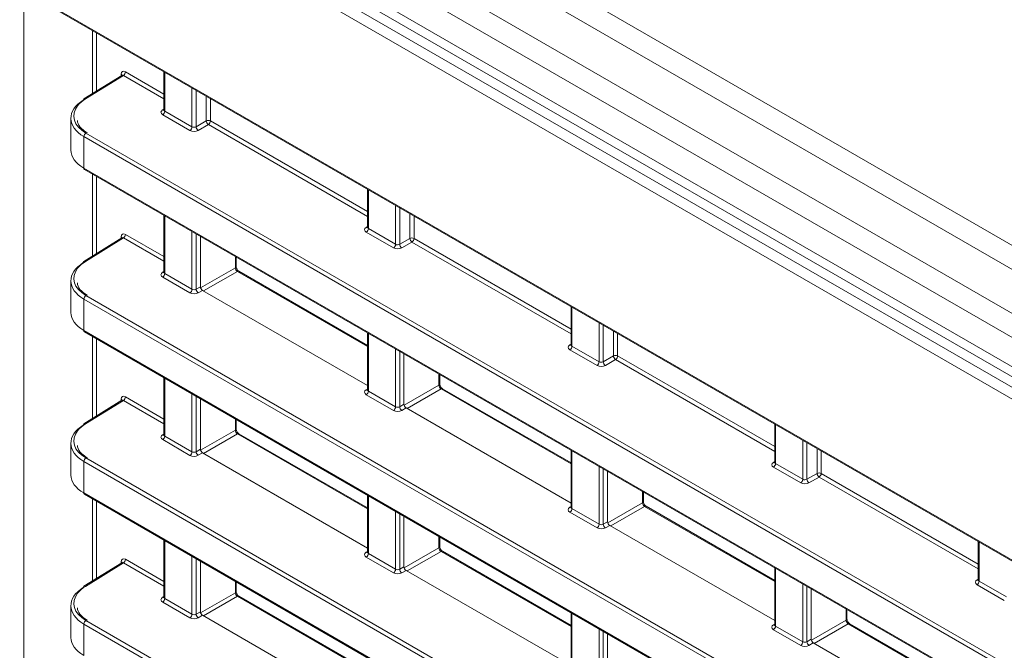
# Model space of a CAD drawing. Header units: millimetres. Extents: x 0 to 1118, y 0 to 864.
# Tile 200 of 256: x 534 to 550, y 139 to 149. Entities that reach past the tile are written whole.
import ezdxf

# ---------------------------------------------------------------- set-up
doc = ezdxf.new("R2010")
doc.units = ezdxf.units.MM

msp = doc.modelspace()

# ---------------------------------------------------------------- linework, layer by layer
at = {"color": 9, "linetype": 'Continuous', "lineweight": 0}
for p, q in [((600.1916, 116.8816), (455.8181, 200.2267)), ((599.9416, 116.6177), (455.5681, 199.9628)), ((599.6184, 116.0579), (455.2449, 199.4029)), ((599.5148, 115.7094), (455.1413, 199.0545)), ((599.5148, 115.2151), (455.1413, 198.5601)), ((454.7683, 198.4284), (600.2383, 114.4503)), ((600.1515, 114.2981), (454.6814, 198.2762)), ((533.7633, 149.8955), (557.7613, 136.0417)), ((533.7627, 149.8543), (533.7627, 98.9036)), ((534.9241, 148.1409), (534.9241, 149.2085)), ((534.9942, 149.168), (534.9942, 148.1842)), ((535.4487, 148.4473), (534.805, 148.0493)), ((535.4127, 148.443), (535.4127, 148.4674)), ((536.134, 148.0517), (535.4487, 148.4473)), ((535.4834, 148.5082), (536.134, 148.1327)), ((536.1486, 148.5016), (536.1486, 147.8439)), ((536.6095, 147.5778), (536.6095, 148.2356)), ((536.6795, 148.1951), (536.6795, 147.5789)), ((536.8517, 147.6782), (536.8517, 148.0957)), ((536.9218, 148.0553), (536.9218, 147.6779)), ((536.1126, 147.8653), (536.134, 147.8785)), ((536.5747, 147.517), (536.1139, 147.783)), ((536.1486, 147.8439), (536.6095, 147.5778)), ((536.6795, 147.5789), (536.8517, 147.6782)), ((536.887, 147.617), (536.7149, 147.5176)), ((539.5811, 146.0617), (536.887, 147.617)), ((536.9218, 147.6779), (539.5811, 146.1427)), ((556.7458, 134.731), (534.7789, 147.4122)), ((534.7789, 147.4122), (534.7789, 146.88)), ((534.8136, 147.4731), (556.7805, 134.7918)), ((534.7789, 146.88), (556.7458, 134.1988)), ((534.9241, 145.3891), (534.9241, 146.7793)), ((534.9942, 146.7388), (534.9942, 145.4325)), ((539.5958, 146.5116), (539.5958, 145.8539)), ((540.0566, 145.5878), (540.0566, 146.2456)), ((540.1267, 146.2051), (540.1267, 145.5889)), ((536.1486, 146.0724), (536.1486, 145.0921)), ((540.2988, 145.6882), (540.2988, 146.1057)), ((540.3689, 146.0653), (540.3689, 145.6879)), ((539.5598, 145.8753), (539.5811, 145.8885)), ((535.4127, 145.6913), (535.4127, 145.7156)), ((535.4834, 145.7565), (536.134, 145.3809)), ((536.6095, 144.8261), (536.6095, 145.8063)), ((536.6795, 145.7659), (536.6795, 144.8271)), ((540.0219, 145.527), (539.561, 145.793)), ((539.5958, 145.8539), (540.0566, 145.5878)), ((535.4487, 145.6956), (534.805, 145.2976)), ((536.134, 145.3), (535.4487, 145.6956)), ((540.1267, 145.5889), (540.2988, 145.6882)), ((540.3342, 145.627), (540.162, 145.5277)), ((543.0283, 144.0717), (540.3342, 145.627)), ((540.3689, 145.6879), (543.0283, 144.1527)), ((537.3437, 145.1909), (537.3437, 145.3825)), ((536.1126, 145.1136), (536.134, 145.1268)), ((536.1486, 145.0921), (536.6095, 144.8261)), ((536.755, 144.8511), (537.3437, 145.1909)), ((537.379, 145.1297), (536.8044, 144.798)), ((539.5811, 143.8585), (537.379, 145.1297)), ((536.5747, 144.7652), (536.1139, 145.0312)), ((536.6795, 144.8271), (536.7521, 144.869)), ((534.8136, 144.7213), (556.7805, 132.0401)), ((536.7875, 144.8078), (536.7149, 144.7659)), ((556.7458, 131.9792), (534.7789, 144.6605)), ((534.7789, 144.6605), (534.7789, 144.1283)), ((543.0429, 144.5216), (543.0429, 143.8639)), ((543.5037, 143.5978), (543.5037, 144.2556)), ((543.5738, 144.2151), (543.5738, 143.5989)), ((534.7789, 144.1283), (556.7458, 131.447)), ((539.5958, 144.0824), (539.5958, 143.1021)), ((543.746, 143.6982), (543.746, 144.1157)), ((543.816, 144.0753), (543.816, 143.6979)), ((534.9241, 142.6374), (534.9241, 144.0275)), ((534.9942, 143.9871), (534.9942, 142.6807)), ((543.0069, 143.8853), (543.0283, 143.8985)), ((540.0566, 142.8361), (540.0566, 143.8164)), ((540.1267, 143.7759), (540.1267, 142.8371)), ((543.469, 143.537), (543.0082, 143.803)), ((543.0429, 143.8639), (543.5037, 143.5978)), ((543.5738, 143.5989), (543.746, 143.6982)), ((543.7813, 143.637), (543.6092, 143.5377)), ((546.4754, 142.0818), (543.7813, 143.637)), ((543.816, 143.6979), (546.4754, 142.1627)), ((540.7908, 143.2009), (540.7908, 143.3925)), ((536.1486, 143.3206), (536.1486, 142.3404)), ((536.6095, 142.0743), (536.6095, 143.0546)), ((539.5598, 143.1236), (539.5811, 143.1368)), ((540.0219, 142.7752), (539.561, 143.0413)), ((539.5958, 143.1021), (540.0566, 142.8361)), ((540.2022, 142.8611), (540.7908, 143.2009)), ((540.8262, 143.1397), (540.2516, 142.808)), ((543.0283, 141.8685), (540.8262, 143.1397)), ((535.4487, 142.9438), (534.805, 142.5458)), ((535.4127, 142.9395), (535.4127, 142.9639)), ((536.134, 142.5483), (535.4487, 142.9438)), ((535.4834, 143.0047), (536.134, 142.6292)), ((536.6795, 143.0141), (536.6795, 142.0754)), ((540.1267, 142.8371), (540.1993, 142.879)), ((540.2346, 142.8178), (540.162, 142.7759)), ((537.3437, 142.4392), (537.3437, 142.6307)), ((536.1126, 142.3618), (536.134, 142.375)), ((536.755, 142.0994), (537.3437, 142.4392)), ((537.379, 142.378), (536.8044, 142.0463)), ((539.5811, 141.1067), (537.379, 142.378)), ((546.49, 142.5316), (546.49, 141.8739)), ((536.5747, 142.0135), (536.1139, 142.2795)), ((536.1486, 142.3404), (536.6095, 142.0743)), ((546.9509, 141.6078), (546.9509, 142.2656)), ((547.021, 142.2251), (547.021, 141.6089)), ((536.6795, 142.0754), (536.7521, 142.1173)), ((536.7875, 142.0561), (536.7149, 142.0142)), ((543.0429, 142.0924), (543.0429, 141.1121)), ((547.1931, 141.7083), (547.1931, 142.1257)), ((547.2632, 142.0853), (547.2632, 141.7079)), ((556.7458, 129.2275), (534.7789, 141.9087)), ((534.7789, 141.9087), (534.7789, 141.3766)), ((534.8136, 141.9696), (556.7805, 129.2883)), ((546.4541, 141.8953), (546.4754, 141.9085)), ((546.49, 141.8739), (546.9509, 141.6078)), ((543.5037, 140.8461), (543.5037, 141.8264)), ((543.5738, 141.7859), (543.5738, 140.8471)), ((546.9161, 141.547), (546.4553, 141.813)), ((547.021, 141.6089), (547.1931, 141.7083)), ((547.2632, 141.7079), (549.9225, 140.1727)), ((547.2285, 141.647), (547.0563, 141.5477)), ((549.9225, 140.0918), (547.2285, 141.647)), ((534.7789, 141.3766), (556.7458, 128.6953)), ((544.238, 141.2109), (544.238, 141.4025)), ((534.9241, 139.8857), (534.9241, 141.2758)), ((534.9942, 141.2353), (534.9942, 139.929)), ((539.5958, 141.3306), (539.5958, 140.3504)), ((543.6493, 140.8711), (544.238, 141.2109)), ((540.0566, 140.0843), (540.0566, 141.0646)), ((543.0069, 141.1336), (543.0283, 141.1468)), ((543.469, 140.7852), (543.0082, 141.0513)), ((543.0429, 141.1121), (543.5037, 140.8461)), ((544.2733, 141.1497), (543.6987, 140.818)), ((546.4754, 139.8785), (544.2733, 141.1497)), ((540.1267, 141.0241), (540.1267, 140.0854)), ((543.5738, 140.8471), (543.6464, 140.889)), ((543.6818, 140.8278), (543.6092, 140.7859)), ((536.1486, 140.5689), (536.1486, 139.5886)), ((540.7908, 140.4492), (540.7908, 140.6407)), ((549.9372, 140.5416), (549.9372, 139.8839)), ((539.5598, 140.3718), (539.5811, 140.385)), ((540.2022, 140.1094), (540.7908, 140.4492)), ((540.8262, 140.388), (540.2516, 140.0563)), ((543.0283, 139.1167), (540.8262, 140.388)), ((535.4127, 140.1878), (535.4127, 140.2121)), ((535.4834, 140.253), (536.134, 139.8774)), ((536.6095, 139.3226), (536.6095, 140.3029)), ((536.6795, 140.2624), (536.6795, 139.3236)), ((540.0219, 140.0235), (539.561, 140.2895)), ((539.5958, 140.3504), (540.0566, 140.0843)), ((535.4487, 140.1921), (534.805, 139.7941)), ((536.134, 139.7965), (535.4487, 140.1921)), ((540.1267, 140.0854), (540.1993, 140.1273)), ((540.2346, 140.0661), (540.162, 140.0242)), ((546.49, 140.1024), (546.49, 139.1221)), ((537.3437, 139.6874), (537.3437, 139.879)), ((549.9012, 139.9053), (549.9225, 139.9185)), ((549.9372, 139.8839), (550.398, 139.6178)), ((546.9509, 138.8561), (546.9509, 139.8364)), ((547.021, 139.7959), (547.021, 138.8571)), ((550.3633, 139.557), (549.9025, 139.823)), ((536.1126, 139.6101), (536.134, 139.6233)), ((536.1486, 139.5886), (536.6095, 139.3226)), ((536.755, 139.3476), (537.3437, 139.6874)), ((537.379, 139.6262), (536.8044, 139.2945)), ((539.5811, 138.355), (537.379, 139.6262)), ((536.5747, 139.2617), (536.1139, 139.5278)), ((547.6851, 139.2209), (547.6851, 139.4125)), ((534.8136, 139.2178), (556.7805, 126.5366)), ((536.6795, 139.3236), (536.7521, 139.3655)), ((536.7875, 139.3043), (536.7149, 139.2624)), ((543.0429, 139.3407), (543.0429, 138.3604)), ((547.0965, 138.8811), (547.6851, 139.2209)), ((556.7458, 126.4757), (534.7789, 139.157)), ((534.7789, 139.157), (534.7789, 138.6248)), ((543.5037, 138.0944), (543.5037, 139.0746)), ((543.5738, 139.0342), (543.5738, 138.0954)), ((546.4541, 139.1436), (546.4754, 139.1568)), ((546.9161, 138.7952), (546.4553, 139.0613)), ((546.49, 139.1221), (546.9509, 138.8561)), ((547.7205, 139.1597), (547.1459, 138.828)), ((549.9225, 137.8885), (547.7205, 139.1597)), ((547.021, 138.8571), (547.0935, 138.899)), ((547.1289, 138.8378), (547.0563, 138.7959))]:
    msp.add_line(p, q, dxfattribs=at)
at = {"color": 7, "linetype": 'Continuous', "lineweight": 15}
for p, q in [((455.2449, 198.3312), (599.6184, 114.9861)), ((533.7737, 149.8726), (557.7717, 136.0189)), ((535.4235, 148.4497), (534.7794, 148.0514)), ((536.134, 148.5101), (536.134, 147.8647)), ((534.5592, 147.7213), (534.5592, 147.1833)), ((536.1338, 147.8649), (536.1325, 147.8586)), ((534.7892, 146.8571), (556.7562, 134.1759)), ((539.5811, 146.5201), (539.5811, 145.8747)), ((536.134, 146.0808), (536.134, 145.1129)), ((539.581, 145.8749), (539.5797, 145.8686)), ((536.7521, 144.869), (536.7521, 145.724)), ((535.4235, 145.698), (534.7794, 145.2997)), ((537.3577, 145.211), (537.3577, 145.3744)), ((536.1338, 145.1132), (536.1325, 145.1069)), ((539.5811, 143.8747), (537.4034, 145.1318)), ((534.5592, 144.9695), (534.5592, 144.4315)), ((536.7875, 144.8078), (539.5811, 143.1951)), ((543.0283, 144.5301), (543.0283, 143.8847)), ((534.7892, 144.1054), (556.7562, 131.4242)), ((539.5811, 144.0908), (539.5811, 143.123)), ((543.0281, 143.8849), (543.0268, 143.8786)), ((540.1993, 142.879), (540.1993, 143.734)), ((540.8049, 143.221), (540.8049, 143.3844)), ((536.134, 143.3291), (536.134, 142.3612)), ((539.581, 143.1232), (539.5797, 143.1169)), ((543.0283, 141.8847), (540.8506, 143.1418)), ((535.4235, 142.9462), (534.7794, 142.5479)), ((536.7521, 142.1173), (536.7521, 142.9722)), ((540.2346, 142.8178), (543.0283, 141.2051)), ((537.3577, 142.4592), (537.3577, 142.6226)), ((546.4754, 142.5401), (546.4754, 141.8947)), ((539.5811, 141.1229), (537.4034, 142.3801)), ((534.5592, 142.2178), (534.5592, 141.6798)), ((536.1338, 142.3614), (536.1325, 142.3551)), ((536.7875, 142.0561), (539.5811, 140.4433)), ((543.0283, 142.1009), (543.0283, 141.133)), ((546.4753, 141.8949), (546.474, 141.8886)), ((543.6464, 140.889), (543.6464, 141.744)), ((544.252, 141.231), (544.252, 141.3944)), ((534.7892, 141.3537), (556.7562, 128.6724)), ((539.5811, 141.3391), (539.5811, 140.3712)), ((543.0281, 141.1332), (543.0268, 141.1269)), ((546.4754, 139.8947), (544.2977, 141.1518)), ((540.1993, 140.1273), (540.1993, 140.9823)), ((543.6818, 140.8278), (546.4754, 139.2151)), ((536.134, 140.5774), (536.134, 139.6095)), ((540.8049, 140.4692), (540.8049, 140.6326)), ((549.9225, 140.5501), (549.9225, 139.9047)), ((539.581, 140.3715), (539.5797, 140.3651)), ((543.0283, 139.1329), (540.8506, 140.3901)), ((536.7521, 139.3655), (536.7521, 140.2205)), ((535.4235, 140.1945), (534.7794, 139.7962)), ((540.2346, 140.0661), (543.0283, 138.4533)), ((546.4754, 140.1109), (546.4754, 139.143)), ((537.3577, 139.7075), (537.3577, 139.8709)), ((549.9224, 139.905), (549.9211, 139.8986)), ((547.0935, 138.899), (547.0935, 139.754)), ((536.1338, 139.6097), (536.1325, 139.6034)), ((539.5811, 138.3712), (537.4034, 139.6283)), ((534.5592, 139.466), (534.5592, 138.928)), ((547.6992, 139.241), (547.6992, 139.4044)), ((536.7875, 139.3043), (539.5811, 137.6916)), ((543.0283, 139.3491), (543.0283, 138.3812)), ((546.4753, 139.1432), (546.474, 139.1369)), ((549.9225, 137.9047), (547.7449, 139.1618)), ((543.6464, 138.1373), (543.6464, 138.9923)), ((547.1289, 138.8378), (549.9225, 137.2251))]:
    msp.add_line(p, q, dxfattribs=at)
at = {"color": 9, "linetype": 'Continuous', "lineweight": 0}
for centre, radius, start, end in [((535.4009, 148.4427), 0.0273, 19.26336, 64.30426), ((535.4065, 148.5118), 0.077, 303.22971, 357.34769), ((534.7905, 148.0298), 0.0244, 53.48924, 117.32586), ((536.128, 147.8886), 0.0279, 236.51329, 281.70625), ((536.0717, 147.8474), 0.077, 303.22971, 357.34769), ((536.5325, 147.5814), 0.077, 303.22971, 357.34769), ((536.7587, 147.5837), 0.0793, 183.52223, 236.47777), ((536.8864, 147.6094), 0.077, 62.65648, 116.76622), ((536.9308, 147.6831), 0.0793, 183.52223, 236.47777), ((536.8448, 147.6815), 0.077, 303.22971, 357.34769), ((534.8558, 147.4086), 0.077, 123.22971, 177.34769), ((539.5752, 145.8986), 0.0279, 236.51329, 281.70625), ((535.4009, 145.691), 0.0273, 19.26336, 64.30426), ((535.4065, 145.76), 0.077, 303.22971, 357.34769), ((539.5188, 145.8574), 0.077, 303.22971, 357.34769), ((539.9796, 145.5914), 0.077, 303.22971, 357.34769), ((540.2058, 145.5937), 0.0793, 183.52223, 236.47777), ((540.3335, 145.6195), 0.077, 62.65648, 116.76622), ((540.3779, 145.6931), 0.0793, 183.52223, 236.47777), ((540.2919, 145.6915), 0.077, 303.22971, 357.34769), ((534.7905, 145.278), 0.0244, 53.48924, 117.32586), ((537.3331, 145.2133), 0.0248, 295.38794, 354.63803), ((536.128, 145.1368), 0.0279, 236.51329, 281.70625), ((536.0717, 145.0957), 0.077, 303.22971, 357.34769), ((537.3931, 145.1093), 0.0248, 65.36022, 124.60414), ((534.8558, 144.6569), 0.077, 123.22971, 177.34769), ((536.5325, 144.8296), 0.077, 303.22971, 357.34769), ((536.7587, 144.832), 0.0793, 183.52223, 236.47777), ((543.0223, 143.9086), 0.0279, 236.51329, 281.70625), ((542.9659, 143.8674), 0.077, 303.22971, 357.34769), ((543.7807, 143.6295), 0.077, 62.65648, 116.76622), ((543.4268, 143.6014), 0.077, 303.22971, 357.34769), ((543.653, 143.6038), 0.0793, 183.52223, 236.47777), ((543.8251, 143.7031), 0.0793, 183.52223, 236.47777), ((543.7391, 143.7015), 0.077, 303.22971, 357.34769), ((540.7802, 143.2233), 0.0248, 295.38794, 354.63803), ((539.5752, 143.1468), 0.0279, 236.5278, 281.56335), ((539.5188, 143.1057), 0.077, 303.22971, 357.34769), ((540.8402, 143.1193), 0.0248, 65.36022, 124.60414), ((535.4009, 142.9393), 0.0273, 19.26336, 64.30426), ((535.4065, 143.0083), 0.077, 303.22971, 357.34769), ((539.9796, 142.8397), 0.077, 303.22971, 357.34769), ((540.2058, 142.842), 0.0793, 183.52223, 236.47777), ((534.7905, 142.5263), 0.0244, 53.48924, 117.32586), ((537.3331, 142.4616), 0.0248, 295.38794, 354.63803), ((537.3931, 142.3576), 0.0248, 65.36022, 124.60414), ((536.128, 142.3851), 0.0279, 236.51329, 281.70625), ((536.0717, 142.3439), 0.077, 303.22971, 357.34769), ((536.5325, 142.0779), 0.077, 303.22971, 357.34769), ((536.7587, 142.0803), 0.0793, 183.52223, 236.47777), ((534.8558, 141.9052), 0.077, 123.22971, 177.34769), ((546.4695, 141.9186), 0.0279, 236.5278, 281.56335), ((546.4131, 141.8774), 0.077, 303.22971, 357.34769), ((547.2278, 141.6395), 0.077, 62.65648, 116.76622), ((547.2722, 141.7131), 0.0793, 183.52223, 236.47777), ((547.1862, 141.7115), 0.077, 303.22971, 357.34769), ((546.8739, 141.6114), 0.077, 303.22971, 357.34769), ((547.1001, 141.6138), 0.0793, 183.52223, 236.47777), ((544.2274, 141.2333), 0.0248, 295.38794, 354.63803), ((543.0223, 141.1569), 0.0279, 236.5278, 281.56335), ((542.9659, 141.1157), 0.077, 303.22971, 357.34769), ((544.2874, 141.1293), 0.0248, 65.36022, 124.60414), ((543.4268, 140.8497), 0.077, 303.22971, 357.34769), ((543.653, 140.852), 0.0793, 183.52223, 236.47777), ((539.5752, 140.3951), 0.0279, 236.5278, 281.56335), ((540.7802, 140.4716), 0.0248, 295.38794, 354.63803), ((540.8402, 140.3676), 0.0248, 65.36022, 124.60414), ((535.4009, 140.1875), 0.0273, 19.26336, 64.30426), ((535.4065, 140.2565), 0.077, 303.22971, 357.34769), ((539.5188, 140.3539), 0.077, 303.22971, 357.34769), ((539.9796, 140.0879), 0.077, 303.22971, 357.34769), ((540.2058, 140.0903), 0.0793, 183.52223, 236.47777), ((549.9166, 139.9286), 0.0279, 236.5278, 281.56335), ((549.8602, 139.8875), 0.077, 303.22971, 357.34769), ((534.7905, 139.7745), 0.0244, 53.48924, 117.32586), ((537.3331, 139.7098), 0.0248, 295.38794, 354.63803), ((536.128, 139.6333), 0.0279, 236.51329, 281.70625), ((536.0717, 139.5922), 0.077, 303.22971, 357.34769), ((537.3931, 139.6058), 0.0248, 65.36022, 124.60414), ((534.8558, 139.1534), 0.077, 123.22971, 177.34769), ((536.5325, 139.3262), 0.077, 303.22971, 357.34769), ((536.7587, 139.3285), 0.0793, 183.52223, 236.47777), ((547.6745, 139.2433), 0.0248, 295.38794, 354.63803), ((546.4695, 139.1669), 0.0279, 236.5278, 281.56335), ((546.4131, 139.1257), 0.077, 303.22971, 357.34769), ((547.7345, 139.1393), 0.0248, 65.36022, 124.60414), ((546.8739, 138.8597), 0.077, 303.22971, 357.34769), ((547.1001, 138.862), 0.0793, 183.52223, 236.47777)]:
    msp.add_arc(centre, radius, start, end, dxfattribs=at)
at = {"color": 7, "linetype": 'Continuous', "lineweight": 15}
for centre, radius, start, end in [((534.7942, 148.0317), 0.0247, 127.03295, 186.40148), ((534.8027, 146.877), 0.024, 172.814, 235.87382), ((534.7942, 145.2799), 0.0247, 127.03295, 186.40148), ((534.8027, 144.1253), 0.024, 172.814, 235.87382), ((534.7942, 142.5282), 0.0247, 127.03295, 186.40148), ((534.8027, 141.3735), 0.024, 172.814, 235.87382), ((534.7942, 139.7764), 0.0247, 127.03295, 186.40148)]:
    msp.add_arc(centre, radius, start, end, dxfattribs=at)
at = {"color": 9, "linetype": 'Continuous', "lineweight": 0}
for centre, major_axis, ratio, start_param, end_param in [((535.4835, 148.4265), (-0.05, 0.0866), 0.5772057, 5.4980207, 7.0685124), ((535.4481, 148.4061), (-0.0237, 0.0441), 0.5765028, 5.5154063, 6.3180204), ((535.3086, 147.7688), (0.7, 0.0108), 0.5872749, 2.3646126, 2.7005463), ((536.1846, 147.8252), (0.1, 0.0015), 0.5872749, 2.3646126, 3.9179556), ((536.184, 147.8657), (0.05, 0.0016), 0.5970671, 3.1228866, 3.9082847), ((536.6448, 147.5997), (0.05, 0.0016), 0.5970671, 3.9082847, 5.4616278), ((536.6454, 147.5592), (0.1, 0.0015), 0.5872749, 3.9179556, 5.4712987), ((539.6317, 145.8352), (0.1, 0.0015), 0.5872749, 2.3646126, 3.9179556), ((539.6311, 145.8757), (0.05, 0.0016), 0.5970671, 3.1228866, 3.9082847), ((535.4835, 145.6748), (-0.05, 0.0866), 0.5772057, 5.4980207, 7.0685124), ((535.4481, 145.6544), (-0.0237, 0.0441), 0.5765028, 5.5154063, 6.3180204), ((540.092, 145.6097), (0.05, 0.0016), 0.5970671, 3.9082847, 5.4616278), ((540.0926, 145.5692), (0.1, 0.0015), 0.5872749, 3.9179556, 5.4712987), ((535.3086, 145.0171), (0.7, 0.0108), 0.5872749, 2.3646126, 2.7005463), ((536.1846, 145.0735), (0.1, 0.0015), 0.5872749, 2.3646126, 3.9179556), ((536.184, 145.114), (0.05, 0.0016), 0.5970671, 3.1228866, 3.9082847), ((537.3784, 145.1702), (-0.025, 0.0433), 0.5577605, 0.7856305, 2.3561223), ((536.6454, 144.8075), (0.1, 0.0015), 0.5872749, 3.9179556, 5.4712987), ((536.6448, 144.8479), (0.05, 0.0016), 0.5970671, 3.9082847, 5.4616278), ((543.0789, 143.8452), (0.1, 0.0015), 0.5872749, 2.3646126, 3.9179556), ((543.0783, 143.8857), (0.05, 0.0016), 0.5970671, 3.1228866, 3.9082847), ((543.5397, 143.5792), (0.1, 0.0015), 0.5872749, 3.9179556, 5.4712987), ((543.5391, 143.6197), (0.05, 0.0016), 0.5970671, 3.9082847, 5.4616278), ((539.6317, 143.0835), (0.1, 0.0015), 0.5872749, 2.3646126, 3.9179556), ((539.6311, 143.124), (0.05, 0.0016), 0.5970671, 3.1228866, 3.9082847), ((540.8256, 143.1802), (-0.025, 0.0433), 0.5577605, 0.7856305, 2.3561223), ((535.4835, 142.923), (-0.05, 0.0866), 0.5772057, 5.4980207, 7.0685124), ((535.4481, 142.9026), (-0.0237, 0.0441), 0.5765028, 5.5154063, 6.3180204), ((540.0926, 142.8175), (0.1, 0.0015), 0.5872749, 3.9179556, 5.4712987), ((540.092, 142.8579), (0.05, 0.0016), 0.5970671, 3.9082847, 5.4616278), ((535.3086, 142.2653), (0.7, 0.0108), 0.5872749, 2.3646126, 2.7005463), ((537.3784, 142.4184), (-0.025, 0.0433), 0.5577605, 0.7856305, 2.3561223), ((536.1846, 142.3218), (0.1, 0.0015), 0.5872749, 2.3646126, 3.9179556), ((536.184, 142.3622), (0.05, 0.0016), 0.5970671, 3.1228866, 3.9082847), ((536.6448, 142.0962), (0.05, 0.0016), 0.5970671, 3.9082847, 5.4616278), ((536.6454, 142.0557), (0.1, 0.0015), 0.5872749, 3.9179556, 5.4712987), ((546.526, 141.8553), (0.1, 0.0015), 0.5872749, 2.3646126, 3.9179556), ((546.5254, 141.8957), (0.05, 0.0016), 0.5970671, 3.1228866, 3.9082847), ((546.9869, 141.5892), (0.1, 0.0015), 0.5872749, 3.9179556, 5.4712987), ((546.9862, 141.6297), (0.05, 0.0016), 0.5970671, 3.9082847, 5.4616278), ((544.2727, 141.1902), (-0.025, 0.0433), 0.5577605, 0.7856305, 2.3561223), ((543.0789, 141.0935), (0.1, 0.0015), 0.5872749, 2.3646126, 3.9179556), ((543.0783, 141.134), (0.05, 0.0016), 0.5970671, 3.1228866, 3.9082847), ((543.5397, 140.8275), (0.1, 0.0015), 0.5872749, 3.9179556, 5.4712987), ((543.5391, 140.8679), (0.05, 0.0016), 0.5970671, 3.9082847, 5.4616278), ((539.6317, 140.3318), (0.1, 0.0015), 0.5872749, 2.3646126, 3.9179556), ((539.6311, 140.3722), (0.05, 0.0016), 0.5970671, 3.1228866, 3.9082847), ((540.8256, 140.4284), (-0.025, 0.0433), 0.5577605, 0.7856305, 2.3561223), ((535.4835, 140.1713), (-0.05, 0.0866), 0.5772057, 5.4980207, 7.0685124), ((535.4481, 140.1509), (-0.0237, 0.0441), 0.5765028, 5.5154063, 6.3180204), ((540.092, 140.1062), (0.05, 0.0016), 0.5970671, 3.9082847, 5.4616278), ((540.0926, 140.0657), (0.1, 0.0015), 0.5872749, 3.9179556, 5.4712987), ((549.9732, 139.8653), (0.1, 0.0015), 0.5872749, 2.3646126, 3.9179556), ((549.9725, 139.9057), (0.05, 0.0016), 0.5970671, 3.1228866, 3.9082847), ((535.3086, 139.5136), (0.7, 0.0108), 0.5872749, 2.3646126, 2.7005463), ((536.1846, 139.57), (0.1, 0.0015), 0.5872749, 2.3646126, 3.9179556), ((536.184, 139.6105), (0.05, 0.0016), 0.5970671, 3.1228866, 3.9082847), ((537.3784, 139.6667), (-0.025, 0.0433), 0.5577605, 0.7856305, 2.3561223), ((536.6454, 139.304), (0.1, 0.0015), 0.5872749, 3.9179556, 5.4712987), ((536.6448, 139.3444), (0.05, 0.0016), 0.5970671, 3.9082847, 5.4616278), ((547.7199, 139.2002), (-0.025, 0.0433), 0.5577605, 0.7856305, 2.3561223), ((546.526, 139.1035), (0.1, 0.0015), 0.5872749, 2.3646126, 3.9179556), ((546.5254, 139.144), (0.05, 0.0016), 0.5970671, 3.1228866, 3.9082847), ((546.9869, 138.8375), (0.1, 0.0015), 0.5872749, 3.9179556, 5.4712987), ((546.9862, 138.8779), (0.05, 0.0016), 0.5970671, 3.9082847, 5.4616278)]:
    msp.add_ellipse(centre, major_axis=major_axis, ratio=ratio, start_param=start_param, end_param=end_param, dxfattribs=at)
at = {"color": 7, "linetype": 'Continuous', "lineweight": 15}
for centre, major_axis, ratio, start_param, end_param in [((535.3092, 147.7283), (0.75, 0.0108), 0.5866149, 2.3652344, 3.9185775), ((535.3086, 147.7688), (0.7, 0.0108), 0.5872749, 2.7005463, 3.9179556), ((535.3092, 147.1762), (0.75, -0.0104), 0.5678072, 3.1494753, 3.9348734), ((535.3092, 144.9766), (0.75, 0.0108), 0.5866149, 2.3652344, 3.9185775), ((535.3086, 145.0171), (0.7, 0.0108), 0.5872749, 2.7005463, 3.9179556), ((536.7875, 144.8486), (-0.025, 0.0433), 0.5775574, 0.7856318, 2.3561235), ((535.3092, 144.4245), (0.75, -0.0104), 0.5678072, 3.1494753, 3.9348734), ((540.2346, 142.8586), (-0.025, 0.0433), 0.5775574, 0.7856318, 2.3561235), ((535.3092, 142.2248), (0.75, 0.0108), 0.5866149, 2.3652344, 3.9185775), ((535.3086, 142.2653), (0.7, 0.0108), 0.5872749, 2.7005463, 3.9179556), ((536.7875, 142.0969), (-0.025, 0.0433), 0.5775574, 0.7856318, 2.3561235), ((535.3092, 141.6727), (0.75, -0.0104), 0.5678072, 3.1494753, 3.9348734), ((543.6818, 140.8686), (-0.025, 0.0433), 0.5775574, 0.7856318, 2.3561235), ((540.2346, 140.1069), (-0.025, 0.0433), 0.5775574, 0.7856318, 2.3561235), ((535.3092, 139.4731), (0.75, 0.0108), 0.5866149, 2.3652344, 3.9185775), ((535.3086, 139.5136), (0.7, 0.0108), 0.5872749, 2.7005463, 3.9179556), ((536.7875, 139.3451), (-0.025, 0.0433), 0.5775574, 0.7856318, 2.3561235), ((535.3092, 138.921), (0.75, -0.0104), 0.5678072, 3.1494753, 3.9348734), ((547.1289, 138.8786), (-0.025, 0.0433), 0.5775574, 0.7856318, 2.3561235)]:
    msp.add_ellipse(centre, major_axis=major_axis, ratio=ratio, start_param=start_param, end_param=end_param, dxfattribs=at)
for points, knots in [([(535.4281, 148.4538), (535.4281, 148.454), (535.4284, 148.4547), (535.4256, 148.4505), (535.4238, 148.45), (535.4236, 148.4499)], [0, 0, 0, 0, 0.2345849, 0.9184627, 1, 1, 1, 1]), ([(534.8392, 147.4759), (534.8146, 147.4919), (534.7424, 147.5388), (534.6772, 147.6133), (534.6724, 147.6681), (534.6709, 147.6859)], [0, 0, 0, 0, 0.25935201, 0.75948163, 1, 1, 1, 1]), ([(535.4281, 145.7021), (535.4281, 145.7022), (535.4284, 145.7029), (535.4256, 145.6988), (535.4238, 145.6983), (535.4236, 145.6982)], [0, 0, 0, 0, 0.2345849, 0.9184627, 1, 1, 1, 1]), ([(537.4034, 145.1318), (537.4002, 145.1339), (537.3937, 145.1382), (537.3819, 145.1506), (537.3708, 145.1667), (537.3626, 145.1845), (537.3583, 145.2005), (537.3579, 145.2077), (537.3577, 145.211)], [0, 0, 0, 0, 0.1616109, 0.3255214, 0.5046857, 0.6922951, 0.8590711, 1, 1, 1, 1]), ([(534.8392, 144.7242), (534.8146, 144.7402), (534.7424, 144.787), (534.6772, 144.8615), (534.6724, 144.9164), (534.6709, 144.9342)], [0, 0, 0, 0, 0.25935201, 0.75948163, 1, 1, 1, 1]), ([(540.8506, 143.1418), (540.8474, 143.1439), (540.8409, 143.1482), (540.829, 143.1606), (540.818, 143.1767), (540.8097, 143.1945), (540.8054, 143.2105), (540.805, 143.2177), (540.8049, 143.221)], [0, 0, 0, 0, 0.1616109, 0.3255214, 0.5046857, 0.6922951, 0.8590711, 1, 1, 1, 1]), ([(535.4281, 142.9503), (535.4281, 142.9505), (535.4284, 142.9512), (535.4256, 142.947), (535.4238, 142.9465), (535.4236, 142.9465)], [0, 0, 0, 0, 0.2345849, 0.9184627, 1, 1, 1, 1]), ([(537.4034, 142.3801), (537.4002, 142.3822), (537.3937, 142.3865), (537.3819, 142.3989), (537.3708, 142.415), (537.3626, 142.4328), (537.3583, 142.4488), (537.3579, 142.456), (537.3577, 142.4592)], [0, 0, 0, 0, 0.1616109, 0.3255214, 0.5046857, 0.6922951, 0.8590711, 1, 1, 1, 1]), ([(534.8392, 141.9724), (534.8146, 141.9884), (534.7424, 142.0353), (534.6772, 142.1098), (534.6724, 142.1646), (534.6709, 142.1824)], [0, 0, 0, 0, 0.25935201, 0.75948163, 1, 1, 1, 1]), ([(544.2977, 141.1518), (544.2945, 141.154), (544.288, 141.1582), (544.2761, 141.1706), (544.2651, 141.1868), (544.2569, 141.2045), (544.2526, 141.2205), (544.2522, 141.2277), (544.252, 141.231)], [0, 0, 0, 0, 0.1616109, 0.3255214, 0.5046857, 0.6922951, 0.8590711, 1, 1, 1, 1]), ([(540.8506, 140.3901), (540.8474, 140.3922), (540.8409, 140.3965), (540.829, 140.4089), (540.818, 140.425), (540.8097, 140.4428), (540.8054, 140.4588), (540.805, 140.466), (540.8049, 140.4692)], [0, 0, 0, 0, 0.1616109, 0.3255214, 0.5046857, 0.6922951, 0.8590711, 1, 1, 1, 1]), ([(535.4281, 140.1986), (535.4281, 140.1988), (535.4284, 140.1994), (535.4256, 140.1953), (535.4238, 140.1948), (535.4236, 140.1947)], [0, 0, 0, 0, 0.2345849, 0.9184627, 1, 1, 1, 1]), ([(537.4034, 139.6283), (537.4002, 139.6305), (537.3937, 139.6347), (537.3819, 139.6471), (537.3708, 139.6633), (537.3626, 139.6811), (537.3583, 139.697), (537.3579, 139.7042), (537.3577, 139.7075)], [0, 0, 0, 0, 0.1616109, 0.3255214, 0.5046857, 0.6922951, 0.8590711, 1, 1, 1, 1]), ([(534.8392, 139.2207), (534.8146, 139.2367), (534.7424, 139.2835), (534.6772, 139.3581), (534.6724, 139.4129), (534.6709, 139.4307)], [0, 0, 0, 0, 0.25935201, 0.75948163, 1, 1, 1, 1]), ([(547.7449, 139.1618), (547.7416, 139.164), (547.7352, 139.1682), (547.7233, 139.1806), (547.7123, 139.1968), (547.704, 139.2146), (547.6997, 139.2305), (547.6993, 139.2377), (547.6992, 139.241)], [0, 0, 0, 0, 0.1616109, 0.3255214, 0.5046857, 0.6922951, 0.8590711, 1, 1, 1, 1])]:
    msp.add_open_spline(points, degree=3, knots=knots, dxfattribs=at)

doc.saveas('drawing.dxf')
